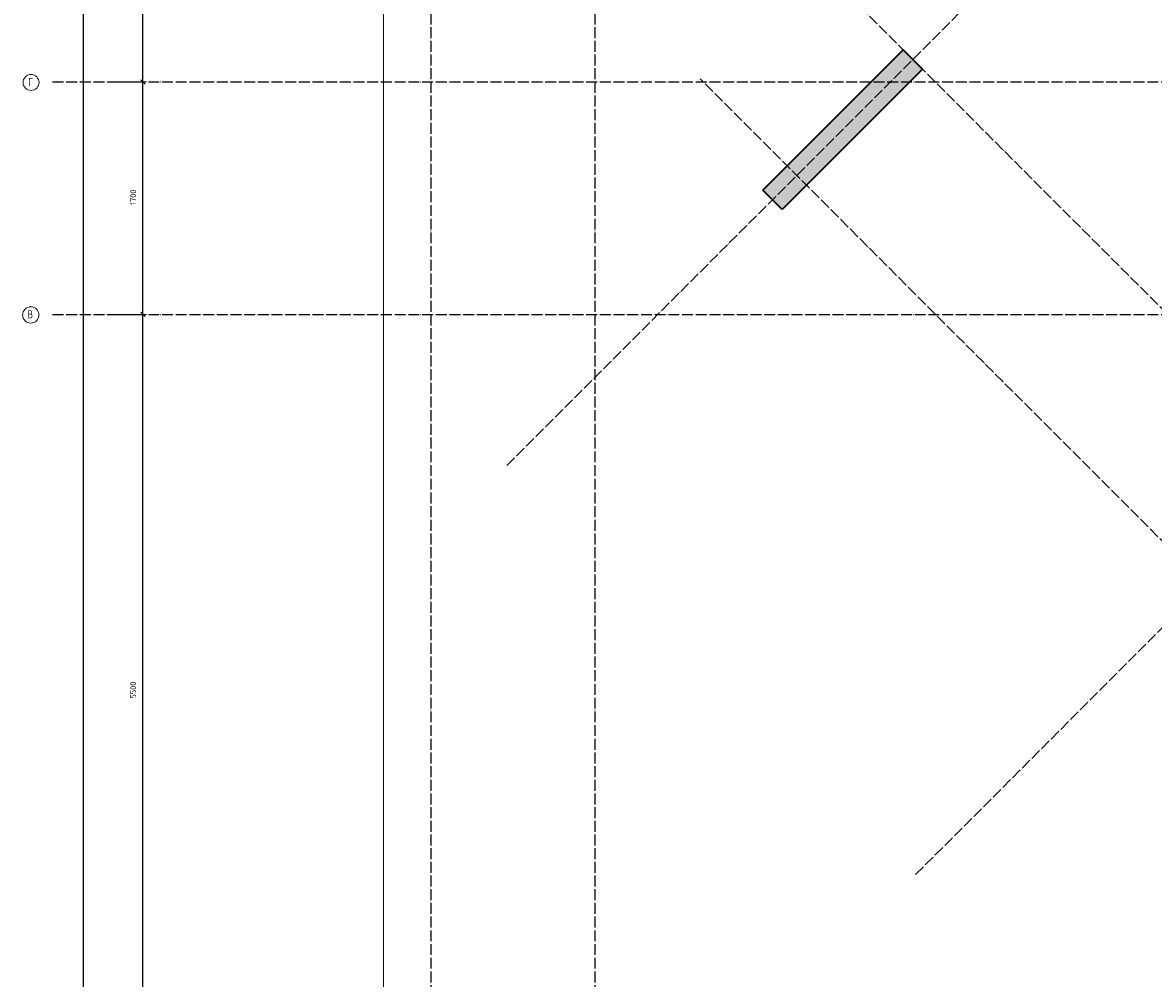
# Model space of a CAD drawing. Header units: millimetres. Extents: x -2995 to 60896, y -2809 to 57831.
# Tile 2 of 169: x -2989 to 5282, y 1843 to 8834. Entities that reach past the tile are written whole.
import ezdxf

# ---------------------------------------------------------------- set-up
doc = ezdxf.new("R2010")
doc.units = ezdxf.units.MM
doc.header["$PDMODE"] = 65
doc.linetypes.add('______11', pattern=[100, 80, -10, 0, -10])
doc.linetypes.add('______5', pattern=[220, 160, -20, 20, -20])
doc.layers.add('Standard', color=7, linetype='Continuous', lineweight=25)
doc.layers.add('Размерная линия_ общее', color=7, linetype='Continuous', lineweight=13)
doc.layers.add('Осевая линия_ общее', color=7, linetype='______5', lineweight=13, true_color=0xa0a0a0)
doc.styles.add('ISOCPEUR', font='ISOCPEUR')
doc.dimstyles.new('DIMSTYLE_5', dxfattribs={"dimtxt": 44, "dimasz": 50, "dimexe": 0, "dimexo": 0, "dimgap": 22, "dimtad": 2, "dimdec": 0, "dimrnd": 5, "dimzin": 12, "dimdsep": 46, "dimtxsty": 'ISOCPEUR', "dimblk1": 'ALL_ML_STRICH', "dimblk2": 'ALL_ML_STRICH', "dimsah": 1, "dimcen": 0, "dimclrd": 7, "dimclre": 256, "dimclrt": 7, "dimadec": 0, "dimazin": 0, "dimtfac": 1, "dimtdec": 0, "dimtix": 1, "dimtmove": 2, "dimatfit": 3, "dimfxl": 0, "dimtzin": 0, "dimlwd": 0, "dimlwe": -3, "dimarcsym": 0})

# ---------------------------------------------------------------- blocks, each defined once
blk = doc.blocks.new('ALL_ML_STRICH')
at = {"color": 0, "linetype": 'ByBlock', "lineweight": -2}
for p, q in [((-1, 0), (0.5, 0)), ((-0.3, -0.3), (0.3, 0.3)), ((0, -0.5), (0, 0.5))]:
    blk.add_line(p, q, dxfattribs=at)
blk = doc.blocks.new('*D26')
at = {"layer": 'DEFPOINTS', "color": 7, "linetype": 'Continuous', "lineweight": 13, "transparency": 33554687}
for p in [(-2417.8, 46490), (-2783, 0), (-2544.2, 0)]:
    blk.add_point(p, dxfattribs=at)
at = {"layer": 'Размерная линия_ общее', "color": 253, "linetype": 'Continuous', "lineweight": -2, "true_color": 0xa0a0a0, "transparency": 33554687}
for p, q in [((-2437.8, 46490), (-2544.2, 46490)), ((-2763, 0), (-2544.2, 0))]:
    blk.add_line(p, q, dxfattribs=at)
at = {"layer": 'Размерная линия_ общее', "color": 7, "linetype": 'Continuous', "lineweight": -2, "transparency": 33554687}
blk.add_line((-2544.2, 0), (-2544.2, 46490), dxfattribs=at)
at = {"layer": 'Размерная линия_ общее', "color": 7, "linetype": 'Continuous', "lineweight": 13, "transparency": 33554687, "xscale": 50, "yscale": 50, "zscale": 50}
for p, rotation in [((-2544.2, 46490), 90), ((-2544.2, 0), 270)]:
    blk.add_blockref('ALL_ML_STRICH', p, dxfattribs=dict(at, rotation=rotation))
at = {"layer": 'Размерная линия_ общее', "color": 7, "linetype": 'Continuous', "lineweight": 13, "transparency": 33554687, "insert": (-2616.2, 23242.8), "char_height": 44, "width": 220, "attachment_point": 5, "rotation": 90, "style": 'ISOCPEUR'}
blk.add_mtext('\\A1;{46490}', dxfattribs=at)
blk = doc.blocks.new('*D28')
at = {"layer": 'DEFPOINTS', "color": 7, "linetype": 'Continuous', "lineweight": 13, "transparency": 33554687}
for p in [(-2423.8, 6700), (-2423.8, 1200), (-2108.6, 1200)]:
    blk.add_point(p, dxfattribs=at)
at = {"layer": 'Размерная линия_ общее', "color": 253, "linetype": 'Continuous', "lineweight": -2, "true_color": 0xa0a0a0, "transparency": 33554687}
for p, q in [((-2323.8, 6700), (-2108.6, 6700)), ((-2323.8, 1200), (-2108.6, 1200))]:
    blk.add_line(p, q, dxfattribs=at)
at = {"layer": 'Размерная линия_ общее', "color": 7, "linetype": 'Continuous', "lineweight": -2, "transparency": 33554687}
blk.add_line((-2108.6, 1200), (-2108.6, 6700), dxfattribs=at)
at = {"layer": 'Размерная линия_ общее', "color": 7, "linetype": 'Continuous', "lineweight": 13, "transparency": 33554687, "xscale": 50, "yscale": 50, "zscale": 50}
for p, rotation in [((-2108.6, 6700), 90), ((-2108.6, 1200), 270)]:
    blk.add_blockref('ALL_ML_STRICH', p, dxfattribs=dict(at, rotation=rotation))
at = {"layer": 'Размерная линия_ общее', "color": 7, "linetype": 'Continuous', "lineweight": 13, "transparency": 33554687, "insert": (-2180.6, 3952.2), "char_height": 44, "width": 176, "attachment_point": 5, "rotation": 90, "style": 'ISOCPEUR'}
blk.add_mtext('\\A1;{5500}', dxfattribs=at)
blk = doc.blocks.new('*D29')
at = {"layer": 'DEFPOINTS', "color": 7, "linetype": 'Continuous', "lineweight": 13, "transparency": 33554687}
for p in [(-2423.8, 8400), (-2423.8, 6700), (-2108.6, 6700)]:
    blk.add_point(p, dxfattribs=at)
at = {"layer": 'Размерная линия_ общее', "color": 253, "linetype": 'Continuous', "lineweight": -2, "true_color": 0xa0a0a0, "transparency": 33554687}
for p, q in [((-2323.8, 8400), (-2108.6, 8400)), ((-2323.8, 6700), (-2108.6, 6700))]:
    blk.add_line(p, q, dxfattribs=at)
at = {"layer": 'Размерная линия_ общее', "color": 7, "linetype": 'Continuous', "lineweight": -2, "transparency": 33554687}
blk.add_line((-2108.6, 6700), (-2108.6, 8400), dxfattribs=at)
at = {"layer": 'Размерная линия_ общее', "color": 7, "linetype": 'Continuous', "lineweight": 13, "transparency": 33554687, "xscale": 50, "yscale": 50, "zscale": 50}
for p, rotation in [((-2108.6, 8400), 90), ((-2108.6, 6700), 270)]:
    blk.add_blockref('ALL_ML_STRICH', p, dxfattribs=dict(at, rotation=rotation))
at = {"layer": 'Размерная линия_ общее', "color": 7, "linetype": 'Continuous', "lineweight": 13, "transparency": 33554687, "insert": (-2180.6, 7556.6), "char_height": 44, "width": 176, "attachment_point": 5, "rotation": 90, "style": 'ISOCPEUR'}
blk.add_mtext('\\A1;{1700}', dxfattribs=at)
blk = doc.blocks.new('*D30')
at = {"layer": 'DEFPOINTS', "color": 7, "linetype": 'Continuous', "lineweight": 13, "transparency": 33554687}
for p in [(-2423.8, 13900), (-2423.8, 8400), (-2108.6, 8400)]:
    blk.add_point(p, dxfattribs=at)
at = {"layer": 'Размерная линия_ общее', "color": 253, "linetype": 'Continuous', "lineweight": -2, "true_color": 0xa0a0a0, "transparency": 33554687}
for p, q in [((-2323.8, 13900), (-2108.6, 13900)), ((-2323.8, 8400), (-2108.6, 8400))]:
    blk.add_line(p, q, dxfattribs=at)
at = {"layer": 'Размерная линия_ общее', "color": 7, "linetype": 'Continuous', "lineweight": -2, "transparency": 33554687}
blk.add_line((-2108.6, 8400), (-2108.6, 13900), dxfattribs=at)
at = {"layer": 'Размерная линия_ общее', "color": 7, "linetype": 'Continuous', "lineweight": 13, "transparency": 33554687, "xscale": 50, "yscale": 50, "zscale": 50}
for p, rotation in [((-2108.6, 13900), 90), ((-2108.6, 8400), 270)]:
    blk.add_blockref('ALL_ML_STRICH', p, dxfattribs=dict(at, rotation=rotation))
at = {"layer": 'Размерная линия_ общее', "color": 7, "linetype": 'Continuous', "lineweight": 13, "transparency": 33554687, "insert": (-2180.6, 11152.2), "char_height": 44, "width": 176, "attachment_point": 5, "rotation": 90, "style": 'ISOCPEUR'}
blk.add_mtext('\\A1;{5500}', dxfattribs=at)
blk = doc.blocks.new('СЛОЖНЫЙ_ОБЪЕКТ_0')
at = {"layer": 'Осевая линия_ общее', "color": 253, "linetype": '______11', "lineweight": -3, "true_color": 0xa0a0a0, "transparency": 33554687}
for p, q in [((0, -2590), (0, 47490)), ((1200, -2590), (1200, 47490)), ((552.2, 5594.3), (17713.7, 22755.7)), ((3543.2, 2603.2), (20704.7, 19764.7)), ((9277.9, 2808.3), (2814.9, 9271.2)), ((-2770, 8400), (26050, 8400)), ((8429.4, 1959.7), (1966.4, 8422.7)), ((-2770, 6700), (26050, 6700))]:
    blk.add_line(p, q, dxfattribs=at)
at = {"layer": 'Осевая линия_ общее', "color": 7, "linetype": 'Continuous', "lineweight": 13, "transparency": 33554687}
for centre, radius in [((-2927.5, 8396.1), 58.5), ((-2929.2, 6696.1), 59.8)]:
    blk.add_circle(centre, radius, dxfattribs=at)
at = {"layer": 'Осевая линия_ общее', "color": 7, "linetype": 'Continuous', "lineweight": 13, "transparency": 33554687, "char_height": 60, "attachment_point": 7, "style": 'ISOCPEUR'}
for s, insert, width in [('\\W0.78;Г', (-2948.5, 8370), 65.281), ('\\W0.80;В', (-2953.2, 6670), 71.966)]:
    blk.add_mtext(s, dxfattribs=dict(at, insert=insert, width=width))

msp = doc.modelspace()

# ---------------------------------------------------------------- hatches: boundary and pattern name
at = {"linetype": 'Continuous', "lineweight": 25, "transparency": 33554687}
msp.add_hatch(color=7, dxfattribs=at).paths.add_polyline_path([(3592.7, 8493.4), (3451.3, 8634.8), (2426, 7609.5), (2567.4, 7468.1)])

# ---------------------------------------------------------------- linework, layer by layer
at = {"color": 7, "linetype": 'Continuous', "lineweight": 35, "transparency": 33554687}
for p, q in [((2426, 7609.5), (3451.3, 8634.8)), ((3451.3, 8634.8), (3592.7, 8493.4)), ((3592.7, 8493.4), (2567.4, 7468.1)), ((2567.4, 7468.1), (2426, 7609.5))]:
    msp.add_line(p, q, dxfattribs=at)
at = {"layer": 'Standard', "color": 7, "linetype": 'Continuous', "lineweight": 13, "transparency": 33554687}
msp.add_lwpolyline([(-350, -350.2), (25250, -350.2), (25250, 46690), (-350, 46690), (-350, -350.2)], dxfattribs=at)

# ---------------------------------------------------------------- block references
at = {"layer": 'Осевая линия_ общее', "color": 253, "linetype": '______11', "lineweight": -3, "true_color": 0xa0a0a0, "transparency": 33554687}
msp.add_blockref('СЛОЖНЫЙ_ОБЪЕКТ_0', (0, 0), dxfattribs=at)

# ---------------------------------------------------------------- dimensions: what is measured, and where the dimension line sits
at = {"layer": 'Размерная линия_ общее', "color": 7, "linetype": 'Continuous', "lineweight": 13, "transparency": 33554687}
for base, p1, p2, picture, middle in [((-2544.2, 46490), (-2763, 0), (-2437.8, 46490), '*D26', (-2616.2, 23242.8)), ((-2108.6, 13900), (-2323.8, 8400), (-2323.8, 13900), '*D30', (-2180.6, 11152.2)), ((-2108.6, 8400), (-2323.8, 6700), (-2323.8, 8400), '*D29', (-2180.6, 7556.6)), ((-2108.6, 6700), (-2323.8, 1200), (-2323.8, 6700), '*D28', (-2180.6, 3952.2))]:
    dim = msp.add_linear_dim(base=base, p1=p1, p2=p2, angle=90, dimstyle='DIMSTYLE_5', override={"dimpost": '<>', "dimclrd": 7, "dimclre": 253, "dimclrt": 7, "dimlwd": 0, "dimlwe": 65533}, dxfattribs=at)
    dim.commit()
    dim.dimension.update_dxf_attribs({"geometry": picture, "text_midpoint": middle, "dimtype": 160})

doc.saveas('drawing.dxf')
